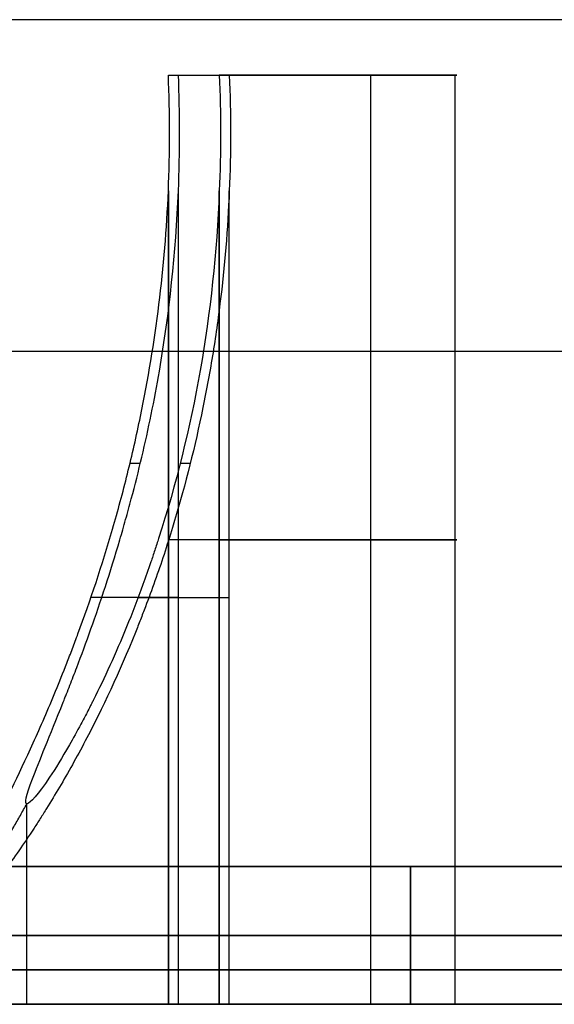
# Model space of a CAD drawing. Header units: millimetres. Extents: x 0 to 284, y -110 to 65.
# Tile 182 of 227: x 270.73 to 272.28, y -46.7 to -43.84. Entities that reach past the tile are written whole.
import ezdxf

# ---------------------------------------------------------------- set-up
doc = ezdxf.new("R2010")
doc.units = ezdxf.units.MM
doc.layers.add('Layer 01', color=7, linetype='Continuous', true_color=0x000000)

# ---------------------------------------------------------------- blocks, each defined once
blk = doc.blocks.new('Block 01')
at = {"layer": 'Layer 01'}
for p, q in [((278, -43.8391, -25.5075), (260.2, -43.8391, -25.5075)), ((271.1905, -44, -16.6), (271.1905, -44, -16.6)), ((271.1905, -44, -11.8), (271.1905, -44, -11.8)), ((271.3386, -44, -15.3553), (271.3386, -44, -15.3553)), ((271.6224, -44, -10.649), (271.6224, -44, -10.961)), ((271.6224, -44, -11.639), (271.6224, -44, -11.951)), ((271.6224, -44, -13.049), (271.6224, -44, -13.361)), ((271.6224, -44, -14.039), (271.6224, -44, -14.351)), ((271.6224, -44, -15.449), (271.6224, -44, -15.761)), ((271.6224, -44, -16.439), (271.6224, -44, -16.751)), ((271.75, -46.7, -16.1595), (271.75, -44, -16.1595)), ((271.75, -46.7, -13.7595), (271.75, -44, -13.7595)), ((271.75, -46.7, -11.3595), (271.75, -44, -11.3595)), ((271.9987, -44, -11.3443), (271.7516, -44, -11.3443)), ((271.9987, -44, -13.7443), (271.7516, -44, -13.7443)), ((271.9987, -44, -16.1443), (271.7516, -44, -16.1443)), ((271.9947, -46.7, -11.3886), (271.9947, -44, -11.3886)), ((271.9947, -46.7, -13.7886), (271.9947, -44, -13.7886)), ((271.9947, -46.7, -16.1886), (271.9947, -44, -16.1886)), ((271.1614, -46.7, -14.4447), (271.1614, -44.3363, -14.4447)), ((271.1905, -46.7, -14.2), (271.1905, -44.3363, -14.2)), ((271.1905, -46.7, -11.8), (271.1905, -44.3363, -11.8)), ((271.1905, -46.6941, -16.6), (271.1905, -44.3363, -16.6)), ((271.3095, -46.6869, -13.2), (271.3095, -44.3363, -13.2)), ((271.3095, -46.6809, -10.8), (271.3095, -44.3363, -10.8)), ((271.3095, -46.7, -15.6), (271.3095, -44.3363, -15.6)), ((271.3386, -46.7, -10.5553), (271.3386, -44.3363, -10.5553)), ((278, -44.8036, -1.9093), (260.2, -44.8036, -1.9093)), ((270.75, -46.7, -11.2405), (270.75, -46.1174, -11.2405)), ((270.75, -46.7, -13.6405), (270.75, -46.1174, -13.6405)), ((270.75, -46.7, -16.0405), (270.75, -46.1174, -16.0405)), ((271.865, -46.3, -15.05), (271.865, -46.7, -15.05)), ((271.865, -46.3, -14.75), (271.865, -46.7, -14.75)), ((271.865, -46.7, -12.65), (271.865, -46.3, -12.65)), ((271.865, -46.7, -12.35), (271.865, -46.3, -12.35)), ((273.1, -46.5, -15.05), (270.63, -46.5, -15.05)), ((273.1, -46.5, -14.75), (270.63, -46.5, -14.75)), ((273.1, -46.5, -12.65), (270.63, -46.5, -12.65)), ((273.1, -46.5, -12.35), (270.63, -46.5, -12.35)), ((271.3095, -46.7, -10.8), (271.3095, -46.6826, -10.8)), ((271.7535, -46.7, -11.3), (270.7465, -46.7, -11.3)), ((271.7535, -46.7, -13.7), (270.7465, -46.7, -13.7)), ((271.7535, -46.7, -16.1), (270.7465, -46.7, -16.1)), ((271.25, -46.7, -11.8035), (271.25, -46.7, -10.7965)), ((271.25, -46.7, -14.2035), (271.25, -46.7, -13.1965)), ((271.25, -46.7, -16.6035), (271.25, -46.7, -15.5965)), ((271.3095, -46.7, -13.2), (271.3095, -46.6923, -13.2)), ((274.5, -46.7, -13.7), (272, -46.7, -13.7))]:
    blk.add_line(p, q, dxfattribs=at)
at = {"layer": 'Layer 01', "extrusion": (4.07624e-16, -1, -4.85066e-17)}
for centre in [(271.25, -11.3, 44), (271.25, -16.1, 44)]:
    blk.add_arc(centre, 0.75, 263.2138, 83.2138, dxfattribs=at)
at = {"layer": 'Layer 01', "extrusion": (-1.52116e-16, -1, -4.75227e-15)}
blk.add_arc((271.25, -13.7, 44), 0.75, 263.2138, 83.2138, dxfattribs=at)
at = {"layer": 'Layer 01', "extrusion": (8.74476e-15, -1, 7.00125e-14)}
blk.add_arc((271.25, -16.1, 44), 0.5035, 263.2138, 83.2138, dxfattribs=at)
at = {"layer": 'Layer 01', "extrusion": (7.07733e-15, -1, 5.60003e-14)}
blk.add_arc((271.25, -13.7, 44), 0.5035, 263.2138, 83.2138, dxfattribs=at)
at = {"layer": 'Layer 01', "extrusion": (5.4099e-15, -1, 4.19881e-14)}
blk.add_arc((271.25, -11.3, 44), 0.5035, 263.2138, 83.2138, dxfattribs=at)
at = {"layer": 'Layer 01', "extrusion": (0, 1, 0)}
for centre, radius, start, end in [((-271.25, -11.3, -45.35), 0.75, 96.7862, 276.7862), ((-271.25, -13.7, -45.35), 0.75, 96.7862, 276.7862), ((-271.25, -16.1, -45.35), 0.75, 96.7862, 276.7862), ((-271.25, -16.1, -45.35), 0.5035, 96.7862, 276.7862), ((-271.25, -13.7, -45.35), 0.5035, 96.7862, 276.7862), ((-271.25, -11.3, -45.35), 0.5035, 96.7862, 276.7862), ((-271.25, -16.1, -45.5182), 0.75, 276.7862, 294.7343), ((-271.25, -13.7, -45.5182), 0.75, 276.7862, 294.7343), ((-271.25, -11.3, -45.5182), 0.75, 276.7862, 294.7343), ((-271.25, -11.3, -45.5182), 0.5035, 276.7862, 304.0982), ((-271.25, -13.7, -45.5182), 0.5035, 276.7862, 304.0982), ((-271.25, -16.1, -45.5182), 0.5035, 276.7862, 304.0982), ((-271.25, -11.3, -45.5182), 0.5035, 69.4748, 96.7862), ((-271.25, -13.7, -45.5182), 0.5035, 69.4748, 96.7862), ((-271.25, -16.1, -45.5182), 0.5035, 69.4748, 96.7862), ((-271.25, -16.1, -45.5182), 0.75, 78.8382, 96.7862), ((-271.25, -13.7, -45.5182), 0.75, 78.8382, 96.7862), ((-271.25, -11.3, -45.5182), 0.75, 78.8382, 96.7862)]:
    blk.add_arc(centre, radius, start, end, dxfattribs=at)
at = {"layer": 'Layer 01', "extrusion": (9.13859e-18, -1, 0)}
blk.add_arc((269.1, -13.7, 46.5), 5.4, 270, 90, dxfattribs=at)
at = {"layer": 'Layer 01', "extrusion": (9.13859e-18, -1, 5.46571e-16)}
blk.add_arc((269.1, -13.7, 46.5), 6.5, 270, 90, dxfattribs=at)
at = {"layer": 'Layer 01', "extrusion": (0, -1, 0)}
blk.add_arc((269.1, -13.7, 46.6), 5.4, 270, 90, dxfattribs=at)
at = {"layer": 'Layer 01', "extrusion": (-9.13859e-18, 1, 0)}
blk.add_arc((-269.1, -13.7, -46.7), 5.4, 90, 270, dxfattribs=at)
at = {"layer": 'Layer 01', "extrusion": (6.26375e-17, 1, -7.45375e-18)}
for centre, radius, start, end in [((-271.25, -16.1, -46.7), 0.75, 276.7862, 96.7862), ((-271.25, -13.7, -46.7), 0.75, 276.7862, 96.7862), ((-271.25, -13.7, -46.7), 0.5035, 276.7862, 96.7862), ((-271.25, -16.1, -46.7), 0.5035, 276.7862, 96.7862), ((-271.25, -13.7, -46.7), 0.75, 96.7862, 276.7862), ((-271.25, -16.1, -46.7), 0.75, 96.7862, 276.7862), ((-271.25, -16.1, -46.7), 0.5035, 96.7862, 276.7862), ((-271.25, -13.7, -46.7), 0.5035, 96.7862, 276.7862)]:
    blk.add_arc(centre, radius, start, end, dxfattribs=at)
at = {"layer": 'Layer 01', "extrusion": (-4.97102e-16, 1, -4.71122e-15)}
blk.add_arc((-271.25, -11.3, -46.7), 0.75, 276.7862, 96.7862, dxfattribs=at)
at = {"layer": 'Layer 01', "extrusion": (8.96351e-16, 1, 6.99864e-15)}
blk.add_arc((-271.25, -11.3, -46.7), 0.5035, 276.7862, 96.7862, dxfattribs=at)
at = {"layer": 'Layer 01', "extrusion": (-1.61658e-15, 1, -1.41187e-14)}
blk.add_arc((-271.25, -11.3, -46.7), 0.75, 96.7862, 276.7862, dxfattribs=at)
at = {"layer": 'Layer 01', "extrusion": (-7.71076e-16, 1, -7.01355e-15)}
blk.add_arc((-271.25, -11.3, -46.7), 0.5035, 96.7862, 276.7862, dxfattribs=at)
at = {"layer": 'Layer 01'}
for points, degree in [([(271.1614, -44, -12.0447), (271.1759, -44, -11.9224), (271.1905, -44, -11.8)], 2), ([(271.1614, -44.3363, -12.0447), (271.1661, -44.2243, -12.0453), (271.1661, -44.1122, -12.0453), (271.1614, -44, -12.0447)], 3), ([(271.1614, -44, -14.4447), (271.1759, -44, -14.3224), (271.1905, -44, -14.2)], 2), ([(271.1614, -44.3363, -14.4447), (271.1661, -44.2243, -14.4453), (271.1661, -44.1122, -14.4453), (271.1614, -44, -14.4447)], 3), ([(271.1614, -44, -16.8447), (271.1759, -44, -16.7224), (271.1905, -44, -16.6)], 2), ([(271.1614, -44.3363, -16.8447), (271.1661, -44.2243, -16.8453), (271.1661, -44.1122, -16.8453), (271.1614, -44, -16.8447)], 3), ([(271.1905, -44.3363, -11.8), (271.1952, -44.2242, -11.8006), (271.1952, -44.1121, -11.8006), (271.1905, -44, -11.8)], 3), ([(271.1905, -44.3363, -14.2), (271.1952, -44.2242, -14.2006), (271.1952, -44.1121, -14.2006), (271.1905, -44, -14.2)], 3), ([(271.1905, -44.3363, -16.6), (271.1952, -44.2242, -16.6006), (271.1952, -44.1121, -16.6006), (271.1905, -44, -16.6)], 3), ([(271.3095, -44, -10.8), (271.3241, -44, -10.6776), (271.3386, -44, -10.5553)], 2), ([(271.3095, -44, -10.8), (271.3142, -44.1121, -10.8005), (271.3142, -44.2242, -10.8005), (271.3095, -44.3363, -10.8)], 3), ([(271.3095, -44, -13.2), (271.3241, -44, -13.0776), (271.3386, -44, -12.9553)], 2), ([(271.3095, -44, -13.2), (271.3142, -44.1121, -13.2005), (271.3142, -44.2242, -13.2005), (271.3095, -44.3363, -13.2)], 3), ([(271.3095, -44, -15.6), (271.3241, -44, -15.4776), (271.3386, -44, -15.3553)], 2), ([(271.3095, -44, -15.6), (271.3142, -44.1121, -15.6005), (271.3142, -44.2242, -15.6005), (271.3095, -44.3363, -15.6)], 3), ([(271.3386, -44, -10.5553), (271.3433, -44.1127, -10.5558), (271.3433, -44.2248, -10.5558), (271.3386, -44.3363, -10.5553)], 3), ([(271.3386, -44, -12.9553), (271.3433, -44.1127, -12.9558), (271.3433, -44.2248, -12.9558), (271.3386, -44.3363, -12.9553)], 3), ([(271.3386, -44, -15.3553), (271.3433, -44.1127, -15.3558), (271.3433, -44.2248, -15.3558), (271.3386, -44.3363, -15.3553)], 3), ([(271.1614, -44.3363, -16.8447), (271.1614, -45.5182, -16.8447), (271.1614, -46.7, -16.8447)], 2), ([(271.1614, -44.3363, -14.4447), (271.1614, -45.5182, -14.4447), (271.1614, -46.7, -14.4447)], 2), ([(271.1614, -44.3363, -12.0447), (271.1614, -45.5182, -12.0447), (271.1614, -46.7, -12.0447)], 2), ([(271.1905, -46.7, -16.6), (271.1905, -45.5182, -16.6), (271.1905, -44.3363, -16.6)], 2), ([(271.1905, -46.7, -14.2), (271.1905, -45.5182, -14.2), (271.1905, -44.3363, -14.2)], 2), ([(271.1905, -46.7, -11.8), (271.1905, -45.5182, -11.8), (271.1905, -44.3363, -11.8)], 2), ([(271.3095, -44.3363, -15.6), (271.3095, -45.5182, -15.6), (271.3095, -46.7, -15.6)], 2), ([(271.3095, -44.3363, -13.2), (271.3095, -45.5182, -13.2), (271.3095, -46.7, -13.2)], 2), ([(271.3095, -44.3363, -10.8), (271.3095, -45.5182, -10.8), (271.3095, -46.7, -10.8)], 2), ([(271.3386, -46.7, -15.3553), (271.3386, -45.5182, -15.3553), (271.3386, -44.3363, -15.3553)], 2), ([(271.3386, -46.7, -12.9553), (271.3386, -45.5182, -12.9553), (271.3386, -44.3363, -12.9553)], 2), ([(271.3386, -46.7, -10.5553), (271.3386, -45.5182, -10.5553), (271.3386, -44.3363, -10.5553)], 2), ([(271.0499, -45.1278, -12.0228), (271.0647, -45.1278, -11.8984), (271.0795, -45.1278, -11.7739)], 2), ([(271.0499, -45.1278, -14.4228), (271.0647, -45.1278, -14.2984), (271.0795, -45.1278, -14.1739)], 2), ([(271.0499, -45.1278, -16.8228), (271.0647, -45.1278, -16.6984), (271.0795, -45.1278, -16.5739)], 2), ([(271.1955, -45.1278, -10.7993), (271.2103, -45.1278, -10.6748), (271.2251, -45.1278, -10.5504)], 2), ([(271.1955, -45.1278, -13.1993), (271.2103, -45.1278, -13.0748), (271.2251, -45.1278, -12.9504)], 2), ([(271.1955, -45.1278, -15.5993), (271.2103, -45.1278, -15.4748), (271.2251, -45.1278, -15.3504)], 2), ([(273.1, -46.3, -15.05), (271.865, -46.3, -15.05), (270.63, -46.3, -15.05)], 2), ([(273.1, -46.3, -14.75), (271.865, -46.3, -14.75), (270.63, -46.3, -14.75)], 2), ([(270.63, -46.3, -12.65), (271.865, -46.3, -12.65), (273.1, -46.3, -12.65)], 2), ([(270.63, -46.3, -12.35), (271.865, -46.3, -12.35), (273.1, -46.3, -12.35)], 2), ([(273.1, -46.7, -15.05), (271.865, -46.7, -15.05), (270.63, -46.7, -15.05)], 2), ([(270.63, -46.7, -14.75), (271.865, -46.7, -14.75), (273.1, -46.7, -14.75)], 2), ([(273.1, -46.7, -12.65), (271.865, -46.7, -12.65), (270.63, -46.7, -12.65)], 2), ([(270.63, -46.7, -12.35), (271.865, -46.7, -12.35), (273.1, -46.7, -12.35)], 2)]:
    blk.add_open_spline(points, degree=degree, dxfattribs=at)
for points, knots in [([(271.3386, -44.3363, -15.3553), (271.334, -44.4463, -15.3547), (271.325, -44.5555, -15.3536), (271.3047, -44.7181, -15.352), (271.2969, -44.7722, -15.3514), (271.2834, -44.8529, -15.3507), (271.2786, -44.8797, -15.3505), (271.2685, -44.9334, -15.3502), (271.2635, -44.9586, -15.3501), (271.2338, -45.0997, -15.3498), (271.2057, -45.2088, -15.3506), (271.1575, -45.367, -15.3555), (271.1404, -45.4188, -15.3578), (271.1134, -45.4951, -15.3625), (271.0995, -45.5329, -15.3651), (271.0827, -45.5764, -15.3689), (271.0754, -45.5949, -15.3706), (271.0705, -45.6072, -15.3718), (271.0685, -45.6123, -15.3723), (271.0189, -45.7349, -15.3849), (270.9697, -45.8401, -15.4021), (270.8948, -45.9822, -15.4388), (270.8697, -46.027, -15.4529), (270.8323, -46.0904, -15.4769), (270.8136, -46.1211, -15.4897), (270.7921, -46.1552, -15.5059), (270.783, -46.1695, -15.5132), (270.7769, -46.1789, -15.5181), (270.7746, -46.1825, -15.5199), (270.7407, -46.2342, -15.548), (270.7119, -46.2754, -15.5759), (270.6716, -46.3298, -15.6221), (270.6586, -46.3468, -15.6383), (270.6338, -46.3782, -15.6719), (270.6187, -46.3968, -15.6943), (270.5537, -46.4733, -15.8034), (270.5187, -46.5042, -15.9024), (270.4926, -46.5056, -16.1136), (270.5026, -46.4754, -16.2201), (270.5363, -46.4067, -16.3307), (270.5403, -46.3986, -16.3429), (270.549, -46.3814, -16.367), (270.5524, -46.3747, -16.3756), (270.5644, -46.3515, -16.4047), (270.5818, -46.3179, -16.4425), (270.6069, -46.2698, -16.4868), (270.626, -46.2328, -16.5163), (270.6345, -46.2162, -16.5286), (270.6402, -46.205, -16.5367), (270.6437, -46.1982, -16.5415), (270.6837, -46.1196, -16.5958), (270.7256, -46.0351, -16.6391), (270.7901, -45.8926, -16.6931), (270.8119, -45.8425, -16.7093), (270.8445, -45.7633, -16.7311), (270.8608, -45.7228, -16.7414), (270.8798, -45.6737, -16.7523), (270.8879, -45.6523, -16.7568), (270.8932, -45.638, -16.7597), (270.8964, -45.6296, -16.7614), (270.9348, -45.5258, -16.7818), (270.9687, -45.4243, -16.796), (271.0145, -45.2665, -16.8123), (271.0289, -45.2129, -16.8168), (271.0492, -45.1312, -16.8227), (271.0558, -45.1038, -16.8244), (271.0683, -45.0483, -16.8277), (271.0747, -45.0192, -16.8292), (271.1247, -44.7769, -16.8409), (271.1521, -44.5582, -16.8436), (271.1614, -44.3363, -16.8447)], [0, 0, 0, 0, 0.332668, 0.332668, 0.499001, 0.499001, 0.582168, 0.582168, 0.665335, 0.665335, 0.998003, 0.998003, 1.164337, 1.164337, 1.247503, 1.289087, 1.309879, 1.309879, 1.33067, 1.33067, 1.663338, 1.663338, 1.829672, 1.829672, 1.912839, 1.954422, 1.975214, 1.975214, 1.996005, 1.996005, 2.162339, 2.162339, 2.245506, 2.245506, 2.328673, 2.328673, 2.661341, 2.661341, 2.994008, 2.994008, 3.035592, 3.035592, 3.077175, 3.077175, 3.160342, 3.243509, 3.285092, 3.305884, 3.305884, 3.326676, 3.326676, 3.659343, 3.659343, 3.825677, 3.825677, 3.908844, 3.950427, 3.971219, 3.971219, 3.992011, 3.992011, 4.324678, 4.324678, 4.491012, 4.491012, 4.574179, 4.574179, 4.657346, 4.657346, 5.322681, 5.322681, 5.322681, 5.322681]), ([(271.3386, -44.3363, -12.9553), (271.334, -44.4463, -12.9547), (271.325, -44.5555, -12.9536), (271.3047, -44.7181, -12.952), (271.2969, -44.7722, -12.9514), (271.2834, -44.8529, -12.9507), (271.2786, -44.8797, -12.9505), (271.2685, -44.9334, -12.9502), (271.2635, -44.9586, -12.9501), (271.2338, -45.0997, -12.9498), (271.2057, -45.2088, -12.9506), (271.1575, -45.367, -12.9555), (271.1404, -45.4188, -12.9578), (271.1134, -45.4951, -12.9625), (271.0995, -45.5329, -12.9651), (271.0827, -45.5764, -12.9689), (271.0754, -45.5949, -12.9706), (271.0705, -45.6072, -12.9718), (271.0685, -45.6123, -12.9723), (271.0189, -45.7349, -12.9849), (270.9697, -45.8401, -13.0021), (270.8948, -45.9822, -13.0388), (270.8697, -46.027, -13.0529), (270.8323, -46.0904, -13.0769), (270.8136, -46.1211, -13.0897), (270.7921, -46.1552, -13.1059), (270.783, -46.1695, -13.1132), (270.7769, -46.1789, -13.1181), (270.7746, -46.1825, -13.1199), (270.7407, -46.2342, -13.148), (270.7119, -46.2754, -13.1759), (270.6716, -46.3298, -13.2221), (270.6586, -46.3468, -13.2383), (270.6338, -46.3782, -13.2719), (270.6187, -46.3968, -13.2943), (270.5537, -46.4733, -13.4034), (270.5187, -46.5042, -13.5024), (270.4926, -46.5056, -13.7136), (270.5026, -46.4754, -13.8201), (270.5363, -46.4067, -13.9307), (270.5403, -46.3986, -13.9429), (270.549, -46.3814, -13.967), (270.5524, -46.3747, -13.9756), (270.5644, -46.3515, -14.0047), (270.5818, -46.3179, -14.0425), (270.6069, -46.2698, -14.0868), (270.626, -46.2328, -14.1163), (270.6345, -46.2162, -14.1286), (270.6402, -46.205, -14.1367), (270.6437, -46.1982, -14.1415), (270.6837, -46.1196, -14.1958), (270.7256, -46.0351, -14.2391), (270.7901, -45.8926, -14.2931), (270.8119, -45.8425, -14.3093), (270.8445, -45.7633, -14.3311), (270.8608, -45.7228, -14.3414), (270.8798, -45.6737, -14.3523), (270.8879, -45.6523, -14.3568), (270.8932, -45.638, -14.3597), (270.8964, -45.6296, -14.3614), (270.9348, -45.5258, -14.3818), (270.9687, -45.4243, -14.396), (271.0145, -45.2665, -14.4123), (271.0289, -45.2129, -14.4168), (271.0492, -45.1312, -14.4227), (271.0558, -45.1038, -14.4244), (271.0683, -45.0483, -14.4277), (271.0747, -45.0192, -14.4292), (271.1247, -44.7769, -14.4409), (271.1521, -44.5582, -14.4436), (271.1614, -44.3363, -14.4447)], [0, 0, 0, 0, 0.332668, 0.332668, 0.499001, 0.499001, 0.582168, 0.582168, 0.665335, 0.665335, 0.998003, 0.998003, 1.164337, 1.164337, 1.247503, 1.289087, 1.309879, 1.309879, 1.33067, 1.33067, 1.663338, 1.663338, 1.829672, 1.829672, 1.912839, 1.954422, 1.975214, 1.975214, 1.996005, 1.996005, 2.162339, 2.162339, 2.245506, 2.245506, 2.328673, 2.328673, 2.661341, 2.661341, 2.994008, 2.994008, 3.035592, 3.035592, 3.077175, 3.077175, 3.160342, 3.243509, 3.285092, 3.305884, 3.305884, 3.326676, 3.326676, 3.659343, 3.659343, 3.825677, 3.825677, 3.908844, 3.950427, 3.971219, 3.971219, 3.992011, 3.992011, 4.324678, 4.324678, 4.491012, 4.491012, 4.574179, 4.574179, 4.657346, 4.657346, 5.322681, 5.322681, 5.322681, 5.322681]), ([(271.3386, -44.3363, -10.5553), (271.334, -44.4463, -10.5547), (271.325, -44.5555, -10.5536), (271.3047, -44.7181, -10.552), (271.2969, -44.7722, -10.5514), (271.2834, -44.8529, -10.5507), (271.2786, -44.8797, -10.5505), (271.2685, -44.9334, -10.5502), (271.2635, -44.9586, -10.5501), (271.2338, -45.0997, -10.5498), (271.2057, -45.2088, -10.5506), (271.1575, -45.367, -10.5555), (271.1404, -45.4188, -10.5578), (271.1134, -45.4951, -10.5625), (271.0995, -45.5329, -10.5651), (271.0827, -45.5764, -10.5689), (271.0754, -45.5949, -10.5706), (271.0705, -45.6072, -10.5718), (271.0685, -45.6123, -10.5723), (271.0189, -45.7349, -10.5849), (270.9697, -45.8401, -10.6021), (270.8948, -45.9822, -10.6388), (270.8697, -46.027, -10.6529), (270.8323, -46.0904, -10.6769), (270.8136, -46.1211, -10.6897), (270.7921, -46.1552, -10.7059), (270.783, -46.1695, -10.7132), (270.7769, -46.1789, -10.7181), (270.7746, -46.1825, -10.7199), (270.7407, -46.2342, -10.748), (270.7119, -46.2754, -10.7759), (270.6716, -46.3298, -10.8221), (270.6586, -46.3468, -10.8383), (270.6338, -46.3782, -10.8719), (270.6187, -46.3968, -10.8943), (270.5537, -46.4733, -11.0034), (270.5187, -46.5042, -11.1024), (270.4926, -46.5056, -11.3136), (270.5026, -46.4754, -11.4201), (270.5363, -46.4067, -11.5307), (270.5403, -46.3986, -11.5429), (270.549, -46.3814, -11.567), (270.5524, -46.3747, -11.5756), (270.5644, -46.3515, -11.6047), (270.5818, -46.3179, -11.6425), (270.6069, -46.2698, -11.6868), (270.626, -46.2328, -11.7163), (270.6345, -46.2162, -11.7286), (270.6402, -46.205, -11.7367), (270.6437, -46.1982, -11.7415), (270.6837, -46.1196, -11.7958), (270.7256, -46.0351, -11.8391), (270.7901, -45.8926, -11.8931), (270.8119, -45.8425, -11.9093), (270.8445, -45.7633, -11.9311), (270.8608, -45.7228, -11.9414), (270.8798, -45.6737, -11.9523), (270.8879, -45.6523, -11.9568), (270.8932, -45.638, -11.9597), (270.8964, -45.6296, -11.9614), (270.9348, -45.5258, -11.9818), (270.9687, -45.4243, -11.996), (271.0145, -45.2665, -12.0123), (271.0289, -45.2129, -12.0168), (271.0492, -45.1312, -12.0227), (271.0558, -45.1038, -12.0244), (271.0683, -45.0483, -12.0277), (271.0747, -45.0192, -12.0292), (271.1247, -44.7769, -12.0409), (271.1521, -44.5582, -12.0436), (271.1614, -44.3363, -12.0447)], [0, 0, 0, 0, 0.332668, 0.332668, 0.499001, 0.499001, 0.582168, 0.582168, 0.665335, 0.665335, 0.998003, 0.998003, 1.164337, 1.164337, 1.247503, 1.289087, 1.309879, 1.309879, 1.33067, 1.33067, 1.663338, 1.663338, 1.829672, 1.829672, 1.912839, 1.954422, 1.975214, 1.975214, 1.996005, 1.996005, 2.162339, 2.162339, 2.245506, 2.245506, 2.328673, 2.328673, 2.661341, 2.661341, 2.994008, 2.994008, 3.035592, 3.035592, 3.077175, 3.077175, 3.160342, 3.243509, 3.285092, 3.305884, 3.305884, 3.326676, 3.326676, 3.659343, 3.659343, 3.825677, 3.825677, 3.908844, 3.950427, 3.971219, 3.971219, 3.992011, 3.992011, 4.324678, 4.324678, 4.491012, 4.491012, 4.574179, 4.574179, 4.657346, 4.657346, 5.322681, 5.322681, 5.322681, 5.322681]), ([(271.3095, -44.3363, -10.8), (271.302, -44.5157, -10.7991), (271.2835, -44.6896, -10.7967), (271.2243, -45.0263, -10.7962), (271.1834, -45.189, -10.7982), (271.13, -45.3561, -10.811), (271.1257, -45.3695, -10.812), (271.1181, -45.3923, -10.814), (271.1068, -45.4262, -10.8172), (271.0952, -45.4591, -10.8208), (271.0718, -45.5234, -10.8288), (271.0559, -45.5644, -10.835), (271.0079, -45.6817, -10.8571), (270.9753, -45.7523, -10.8761), (270.9427, -45.8174, -10.9011), (270.9405, -45.8217, -10.9028), (270.9374, -45.8278, -10.9052), (270.9328, -45.8369, -10.9089), (270.9221, -45.8577, -10.9177), (270.9013, -45.8973, -10.9361), (270.8844, -45.9277, -10.9533), (270.8522, -45.984, -10.9896), (270.8328, -46.0153, -11.0161), (270.7823, -46.0908, -11.1019), (270.7592, -46.1164, -11.1675), (270.7417, -46.1183, -11.306), (270.7478, -46.0941, -11.3764), (270.7852, -45.9956, -11.505), (270.8164, -45.9213, -11.5637), (270.8571, -45.8187, -11.615), (270.8575, -45.8179, -11.6154), (270.8591, -45.8139, -11.6173), (270.8614, -45.8079, -11.6203), (270.867, -45.7938, -11.627), (270.8783, -45.7649, -11.64), (270.8883, -45.7391, -11.6505), (270.9085, -45.686, -11.6706), (270.9224, -45.6486, -11.6828), (270.9642, -45.5308, -11.7161), (270.9926, -45.4446, -11.7339), (271.0236, -45.339, -11.7498), (271.026, -45.3309, -11.751), (271.0316, -45.3111, -11.7537), (271.0401, -45.2814, -11.7578), (271.0483, -45.2514, -11.7614), (271.0644, -45.1911, -11.7682), (271.0746, -45.1506, -11.7721), (271.1036, -45.0281, -11.7822), (271.1207, -44.945, -11.7869), (271.1643, -44.6914, -11.7971), (271.183, -44.5167, -11.7991), (271.1905, -44.3363, -11.8)], [-4.153375, -4.153375, -4.153375, -4.153375, -3.634203, -3.634203, -3.115031, -3.115031, -3.082583, -3.082583, -3.050134, -2.985238, -2.985238, -2.855445, -2.855445, -2.595859, -2.595859, -2.587747, -2.587747, -2.579635, -2.563411, -2.530963, -2.466066, -2.466066, -2.336273, -2.336273, -2.076687, -2.076687, -1.817101, -1.817101, -1.557515, -1.557515, -1.549403, -1.549403, -1.541291, -1.525067, -1.492619, -1.427723, -1.427723, -1.29793, -1.29793, -1.038344, -1.038344, -1.005895, -1.005895, -0.973447, -0.908551, -0.908551, -0.778758, -0.778758, -0.519172, -0.519172, 0, 0, 0, 0]), ([(271.3095, -44.3363, -13.2), (271.302, -44.5157, -13.1991), (271.2835, -44.6896, -13.1967), (271.2243, -45.0263, -13.1962), (271.1834, -45.189, -13.1982), (271.13, -45.3561, -13.211), (271.1257, -45.3695, -13.212), (271.1181, -45.3923, -13.214), (271.1068, -45.4262, -13.2172), (271.0952, -45.4591, -13.2208), (271.0718, -45.5234, -13.2288), (271.0559, -45.5644, -13.235), (271.0079, -45.6817, -13.2571), (270.9753, -45.7523, -13.2761), (270.9427, -45.8174, -13.3011), (270.9405, -45.8217, -13.3028), (270.9374, -45.8278, -13.3052), (270.9328, -45.8369, -13.3089), (270.9221, -45.8577, -13.3177), (270.9013, -45.8973, -13.3361), (270.8844, -45.9277, -13.3533), (270.8522, -45.984, -13.3896), (270.8328, -46.0153, -13.4161), (270.7823, -46.0908, -13.5019), (270.7592, -46.1164, -13.5675), (270.7417, -46.1183, -13.706), (270.7478, -46.0941, -13.7764), (270.7852, -45.9956, -13.905), (270.8164, -45.9213, -13.9637), (270.8571, -45.8187, -14.015), (270.8575, -45.8179, -14.0154), (270.8591, -45.8139, -14.0173), (270.8614, -45.8079, -14.0203), (270.867, -45.7938, -14.027), (270.8783, -45.7649, -14.04), (270.8883, -45.7391, -14.0505), (270.9085, -45.686, -14.0706), (270.9224, -45.6486, -14.0828), (270.9642, -45.5308, -14.1161), (270.9926, -45.4446, -14.1339), (271.0236, -45.339, -14.1498), (271.026, -45.3309, -14.151), (271.0316, -45.3111, -14.1537), (271.0401, -45.2814, -14.1578), (271.0483, -45.2514, -14.1614), (271.0644, -45.1911, -14.1682), (271.0746, -45.1506, -14.1721), (271.1036, -45.0281, -14.1822), (271.1207, -44.945, -14.1869), (271.1643, -44.6914, -14.1971), (271.183, -44.5167, -14.1991), (271.1905, -44.3363, -14.2)], [-4.153375, -4.153375, -4.153375, -4.153375, -3.634203, -3.634203, -3.115031, -3.115031, -3.082583, -3.082583, -3.050134, -2.985238, -2.985238, -2.855445, -2.855445, -2.595859, -2.595859, -2.587747, -2.587747, -2.579635, -2.563411, -2.530963, -2.466066, -2.466066, -2.336273, -2.336273, -2.076687, -2.076687, -1.817101, -1.817101, -1.557515, -1.557515, -1.549403, -1.549403, -1.541291, -1.525067, -1.492619, -1.427723, -1.427723, -1.29793, -1.29793, -1.038344, -1.038344, -1.005895, -1.005895, -0.973447, -0.908551, -0.908551, -0.778758, -0.778758, -0.519172, -0.519172, 0, 0, 0, 0]), ([(271.3095, -44.3363, -15.6), (271.302, -44.5157, -15.5991), (271.2835, -44.6896, -15.5967), (271.2243, -45.0263, -15.5962), (271.1834, -45.189, -15.5982), (271.13, -45.3561, -15.611), (271.1257, -45.3695, -15.612), (271.1181, -45.3923, -15.614), (271.1068, -45.4262, -15.6172), (271.0952, -45.4591, -15.6208), (271.0718, -45.5234, -15.6288), (271.0559, -45.5644, -15.635), (271.0079, -45.6817, -15.6571), (270.9753, -45.7523, -15.6761), (270.9427, -45.8174, -15.7011), (270.9405, -45.8217, -15.7028), (270.9374, -45.8278, -15.7052), (270.9328, -45.8369, -15.7089), (270.9221, -45.8577, -15.7177), (270.9013, -45.8973, -15.7361), (270.8844, -45.9277, -15.7533), (270.8522, -45.984, -15.7896), (270.8328, -46.0153, -15.8161), (270.7823, -46.0908, -15.9019), (270.7592, -46.1164, -15.9675), (270.7417, -46.1183, -16.106), (270.7478, -46.0941, -16.1764), (270.7852, -45.9956, -16.305), (270.8164, -45.9213, -16.3637), (270.8571, -45.8187, -16.415), (270.8575, -45.8179, -16.4154), (270.8591, -45.8139, -16.4173), (270.8614, -45.8079, -16.4203), (270.867, -45.7938, -16.427), (270.8783, -45.7649, -16.44), (270.8883, -45.7391, -16.4505), (270.9085, -45.686, -16.4706), (270.9224, -45.6486, -16.4828), (270.9642, -45.5308, -16.5161), (270.9926, -45.4446, -16.5339), (271.0236, -45.339, -16.5498), (271.026, -45.3309, -16.551), (271.0316, -45.3111, -16.5537), (271.0401, -45.2814, -16.5578), (271.0483, -45.2514, -16.5614), (271.0644, -45.1911, -16.5682), (271.0746, -45.1506, -16.5721), (271.1036, -45.0281, -16.5822), (271.1207, -44.945, -16.5869), (271.1643, -44.6914, -16.5971), (271.183, -44.5167, -16.5991), (271.1905, -44.3363, -16.6)], [-4.153375, -4.153375, -4.153375, -4.153375, -3.634203, -3.634203, -3.115031, -3.115031, -3.082583, -3.082583, -3.050134, -2.985238, -2.985238, -2.855445, -2.855445, -2.595859, -2.595859, -2.587747, -2.587747, -2.579635, -2.563411, -2.530963, -2.466066, -2.466066, -2.336273, -2.336273, -2.076687, -2.076687, -1.817101, -1.817101, -1.557515, -1.557515, -1.549403, -1.549403, -1.541291, -1.525067, -1.492619, -1.427723, -1.427723, -1.29793, -1.29793, -1.038344, -1.038344, -1.005895, -1.005895, -0.973447, -0.908551, -0.908551, -0.778758, -0.778758, -0.519172, -0.519172, 0, 0, 0, 0])]:
    blk.add_open_spline(points, degree=3, knots=knots, dxfattribs=at)
for points in [[(270.5053, -46.5049, -11.2114), (270.5939, -46.3809, -11.2219), (270.6756, -46.2516, -11.2317), (270.75, -46.1174, -11.2405)], [(270.5053, -46.5049, -13.6114), (270.5939, -46.3809, -13.6219), (270.6756, -46.2516, -13.6317), (270.75, -46.1174, -13.6405)], [(270.5053, -46.5049, -16.0114), (270.5939, -46.3809, -16.0219), (270.6756, -46.2516, -16.0317), (270.75, -46.1174, -16.0405)]]:
    blk.add_rational_spline(points, [1.00025461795, 0.993857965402, 0.988573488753, 0.984401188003], degree=3, dxfattribs=at)

msp = doc.modelspace()

# ---------------------------------------------------------------- block references
at = {"layer": 'Layer 01'}
msp.add_blockref('Block 01', (0, 0), dxfattribs=at)

doc.saveas('drawing.dxf')
